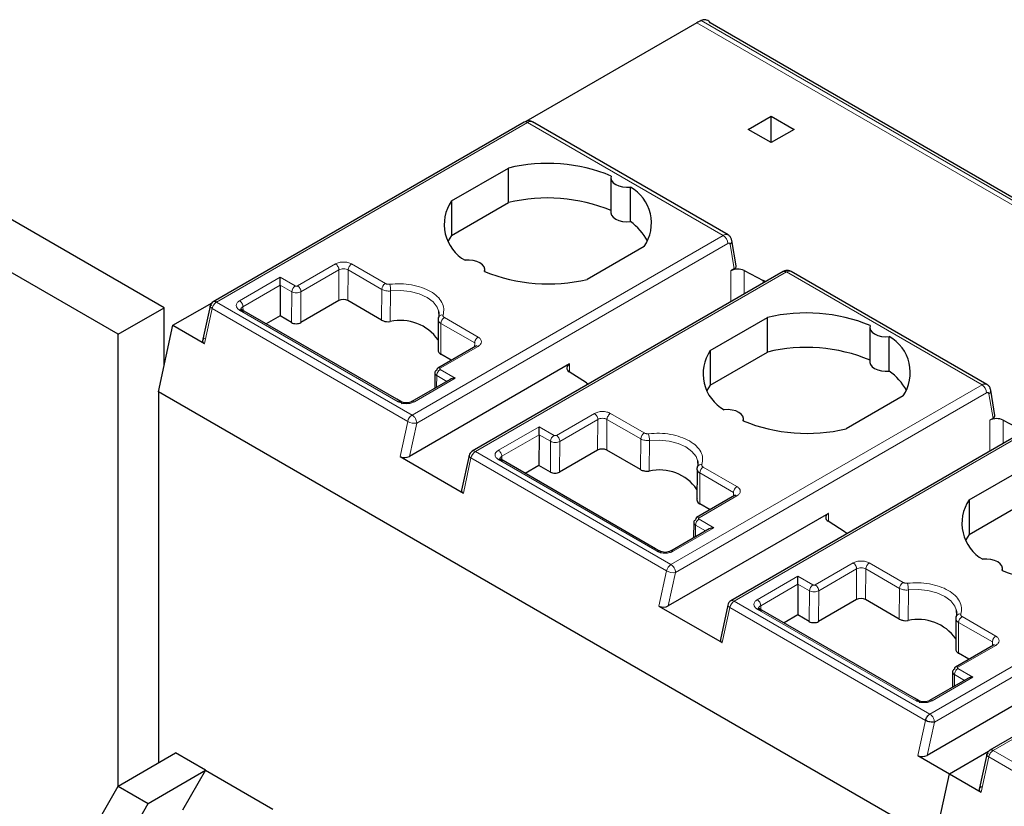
# Model space of a CAD drawing. Header units: millimetres. Extents: x 5 to 418, y 2 to 292.
# Tile 38 of 43: x 348 to 360, y 134 to 144. Entities that reach past the tile are written whole.
import ezdxf

# ---------------------------------------------------------------- set-up
doc = ezdxf.new("R2010")
doc.units = ezdxf.units.MM

msp = doc.modelspace()

# ---------------------------------------------------------------- linework, layer by layer
at = {"color": 7, "linetype": 'Continuous', "lineweight": 25}
for p, q in [((356.1264, 144.1021), (354.0256, 142.8894)), ((365.7738, 138.6243), (356.2907, 144.0988)), ((349.5786, 140.5997), (344.0632, 143.7837)), ((349.0129, 140.2732), (343.4975, 143.4572)), ((356.7557, 142.7918), (357.0386, 142.9551)), ((357.0386, 142.9551), (357.3214, 142.7918)), ((357.0386, 142.6285), (357.0386, 142.9551)), ((354.0058, 142.8806), (350.1823, 140.6733)), ((356.51, 141.4947), (354.1058, 142.8826)), ((357.0386, 142.6285), (356.7557, 142.7918)), ((357.3214, 142.7918), (357.0386, 142.6285)), ((353.1099, 141.9118), (353.8113, 142.3167)), ((353.8113, 141.8921), (353.8113, 142.3167)), ((355.0708, 142.1959), (355.0708, 141.7713)), ((355.3101, 141.6581), (355.3101, 142.0827)), ((353.1099, 141.9118), (353.1099, 141.4872)), ((353.1099, 141.4872), (353.8113, 141.8921)), ((353.1099, 141.4872), (353.069, 141.4203)), ((356.6088, 141.1147), (356.5567, 141.4257)), ((355.4801, 141.3534), (354.7787, 140.9484)), ((357.1878, 141.0437), (353.3642, 138.8364)), ((353.5192, 141.0448), (353.5192, 141.0693)), ((356.5851, 141.0768), (356.5446, 141.0535)), ((356.7098, 141.056), (356.9438, 140.9343)), ((359.692, 139.6578), (357.2878, 141.0457)), ((351.0057, 140.8769), (351.0057, 140.9746)), ((351.0057, 140.8769), (351.0028, 140.4994)), ((349.6853, 140.3838), (350.167, 140.6619)), ((351.7241, 140.6872), (351.2574, 140.4178)), ((352.2504, 140.4487), (351.8372, 140.6872)), ((349.0129, 140.2732), (349.5786, 140.5997)), ((349.5786, 139.8925), (349.5786, 140.5997)), ((350.1441, 140.621), (350.0473, 140.1755)), ((350.5359, 140.574), (350.5243, 140.5797)), ((352.4374, 139.4764), (350.5344, 140.575)), ((352.9518, 140.5615), (352.9551, 140.4911)), ((351.0028, 140.4994), (350.834, 140.402)), ((351.1443, 140.4178), (351.0028, 140.4994)), ((352.9467, 140.4454), (352.9457, 140.0665)), ((356.2919, 140.0749), (356.9933, 140.4798)), ((356.9933, 140.0552), (356.9933, 140.4798)), ((349.5079, 139.5669), (349.6853, 140.3838)), ((349.6853, 140.3838), (350.0742, 140.1593)), ((358.2528, 140.359), (358.2528, 139.9344)), ((349.0129, 134.7208), (349.0129, 140.2732)), ((358.4921, 139.8212), (358.4921, 140.2458)), ((353.409, 140.1291), (352.9414, 139.8591)), ((352.9469, 140.0902), (352.9458, 140.0811)), ((353.4191, 140.134), (353.4081, 140.1285)), ((356.2919, 140.0749), (356.2919, 139.6503)), ((356.2919, 139.6503), (356.9933, 140.0552)), ((353.1065, 139.9544), (352.9797, 140.0277)), ((354.5626, 139.9093), (352.5938, 138.7727)), ((352.9056, 139.8003), (352.9041, 139.609)), ((354.769, 139.6789), (354.5583, 139.8139)), ((353.0953, 139.7193), (352.624, 139.4473)), ((359.0538, 134.0562), (349.5079, 139.5669)), ((349.5079, 139.5669), (349.5079, 135.0065)), ((356.2919, 139.6503), (356.2509, 139.5834)), ((359.7908, 139.2778), (359.7387, 139.5888)), ((352.4877, 139.4473), (352.4374, 139.4764)), ((358.6621, 139.5164), (357.9606, 139.1115)), ((360.3698, 139.2068), (356.5462, 136.9995)), ((356.7012, 139.2079), (356.7012, 139.2323)), ((359.7671, 139.2399), (359.7266, 139.2165)), ((359.8918, 139.219), (360.1258, 139.0974)), ((354.1877, 139.04), (354.1877, 139.1377)), ((354.1877, 139.04), (354.1848, 138.6625)), ((354.9061, 138.8503), (354.4394, 138.5809)), ((355.4324, 138.6117), (355.0192, 138.8503)), ((352.4784, 138.7714), (353.2562, 138.3223)), ((353.3261, 138.7841), (353.234, 138.3603)), ((353.7179, 138.7371), (353.7063, 138.7428)), ((355.6194, 137.6394), (353.7163, 138.738)), ((356.1337, 138.7246), (356.1371, 138.6541)), ((354.1848, 138.6625), (354.016, 138.565)), ((354.3262, 138.5809), (354.1848, 138.6625)), ((356.1287, 138.6085), (356.1277, 138.2295)), ((359.4739, 138.238), (360.1753, 138.6429)), ((356.591, 138.2921), (356.1234, 138.0222)), ((356.1288, 138.2533), (356.1277, 138.2442)), ((356.6011, 138.2971), (356.5901, 138.2916)), ((359.4739, 138.238), (359.4739, 137.8134)), ((356.2885, 138.1175), (356.1617, 138.1907)), ((359.4739, 137.8134), (360.1753, 138.2183)), ((357.7446, 138.0724), (355.7758, 136.9358)), ((356.2773, 137.8824), (355.806, 137.6104)), ((356.0876, 137.9634), (356.0861, 137.7721)), ((357.951, 137.842), (357.7403, 137.977)), ((359.4739, 137.8134), (359.4329, 137.7464)), ((355.6697, 137.6104), (355.6194, 137.6394)), ((359.8831, 137.371), (359.8831, 137.3954)), ((357.3696, 137.203), (357.3696, 137.3008)), ((363.5518, 137.3698), (359.7282, 135.1625)), ((357.3696, 137.203), (357.3668, 136.8256)), ((358.088, 137.0133), (357.6214, 136.7439)), ((358.6144, 136.7748), (358.2012, 137.0133)), ((355.6603, 136.9344), (356.4382, 136.4854)), ((356.508, 136.9472), (356.416, 136.5234)), ((356.8999, 136.9002), (356.8882, 136.9059)), ((358.8013, 135.8025), (356.8983, 136.9011)), ((357.3668, 136.8256), (357.198, 136.7281)), ((357.5082, 136.7439), (357.3668, 136.8256)), ((359.3107, 136.7716), (359.3097, 136.3926)), ((359.3157, 136.8877), (359.319, 136.8172)), ((359.773, 136.4552), (359.3054, 136.1853)), ((359.3108, 136.4164), (359.3097, 136.4073)), ((359.7831, 136.4602), (359.7721, 136.4547)), ((359.4705, 136.2806), (359.3437, 136.3538)), ((360.9277, 136.2361), (358.9577, 135.0988)), ((359.4592, 136.0455), (358.988, 135.7735)), ((359.2695, 136.1265), (359.2681, 135.9352)), ((358.8517, 135.7735), (358.8013, 135.8025)), ((349.0129, 134.7208), (349.72, 135.129)), ((350.0877, 134.9167), (349.72, 135.129)), ((358.8423, 135.0975), (359.2312, 134.873)), ((359.2312, 134.873), (359.7129, 135.1511)), ((359.69, 135.1102), (359.5933, 134.6647)), ((349.3806, 134.5085), (350.0877, 134.9167)), ((350.0877, 134.9167), (349.8049, 134.4268)), ((350.0877, 134.9167), (350.915, 134.4391)), ((359.0538, 134.0562), (359.2312, 134.873)), ((359.2312, 134.873), (359.6201, 134.6485)), ((348.735, 134.2338), (349.0129, 134.7208)), ((349.0129, 134.7208), (349.3806, 134.5085)), ((349.1027, 134.0215), (349.3806, 134.5085))]:
    msp.add_line(p, q, dxfattribs=at)
at = {"color": 7, "linetype": 'Continuous', "lineweight": 18}
for p, q in [((365.6723, 138.5914), (356.1264, 144.1021)), ((356.181, 144.1291), (365.7269, 138.6184)), ((354.0458, 142.8766), (350.2223, 140.6693)), ((354.0458, 142.8766), (356.45, 141.4887)), ((352.6264, 139.2814), (356.45, 141.4887)), ((352.683, 139.1835), (356.5066, 141.3908)), ((356.5344, 141.3798), (356.5851, 141.0768)), ((351.2178, 140.8685), (351.6845, 141.1379)), ((351.8825, 141.1379), (352.2976, 140.8983)), ((351.2602, 140.795), (351.7269, 141.0644)), ((351.7241, 140.6872), (351.7269, 141.0644)), ((351.8372, 140.6872), (351.8401, 141.0649)), ((351.8401, 141.0649), (352.2551, 140.8252)), ((357.2278, 141.0397), (353.4042, 138.8324)), ((356.5446, 141.0535), (356.5446, 140.6724)), ((356.7098, 141.056), (356.7098, 140.7677)), ((357.2278, 141.0397), (359.632, 139.6518)), ((350.5053, 140.6858), (351.0057, 140.9746)), ((351.0057, 140.9746), (351.1895, 140.8685)), ((356.9438, 140.9343), (356.9438, 140.9028)), ((350.5477, 140.6123), (351.0057, 140.8769)), ((351.0057, 140.8769), (351.1471, 140.7954)), ((351.1471, 140.7954), (351.1443, 140.4178)), ((351.2574, 140.4178), (351.2602, 140.795)), ((352.2551, 140.8252), (352.2504, 140.4487)), ((352.3587, 140.4297), (352.3626, 140.8058)), ((352.6264, 139.2814), (350.2223, 140.6693)), ((350.0742, 140.1593), (350.1679, 140.5906)), ((350.1679, 140.5906), (352.572, 139.2027)), ((352.4569, 139.4448), (350.5053, 140.5715)), ((350.548, 140.5671), (350.5477, 140.6123)), ((352.9797, 140.0277), (352.9806, 140.4064)), ((352.9806, 140.4064), (353.3957, 140.1668)), ((353.023, 140.4795), (353.4381, 140.2399)), ((353.3954, 140.1212), (353.3957, 140.1668)), ((353.4381, 140.1256), (352.9714, 139.8562)), ((352.9714, 139.8398), (353.1553, 139.7337)), ((354.5626, 139.8112), (354.5626, 139.9093)), ((353.1553, 139.7337), (352.6549, 139.4448)), ((352.9279, 139.6227), (352.929, 139.7668)), ((352.929, 139.7668), (353.0531, 139.695)), ((355.8084, 137.4445), (359.632, 139.6518)), ((355.865, 137.3465), (359.6885, 139.5538)), ((359.7164, 139.5429), (359.7671, 139.2399)), ((352.572, 139.2027), (352.4784, 138.7714)), ((354.3998, 139.0316), (354.8665, 139.301)), ((354.4422, 138.9581), (354.9089, 139.2275)), ((354.9061, 138.8503), (354.9089, 139.2275)), ((355.0192, 138.8503), (355.0221, 139.2279)), ((355.0221, 139.2279), (355.4371, 138.9883)), ((355.0645, 139.301), (355.4796, 139.0614)), ((360.4098, 139.2028), (356.5862, 136.9955)), ((359.7266, 139.2165), (359.7266, 138.8355)), ((359.8918, 139.219), (359.8918, 138.9308)), ((352.5938, 138.7727), (352.683, 139.1835)), ((353.6873, 138.8488), (354.1877, 139.1377)), ((354.1877, 139.1377), (354.3715, 139.0316)), ((353.7297, 138.7754), (354.1877, 139.04)), ((354.1877, 139.04), (354.3291, 138.9585)), ((354.3291, 138.9585), (354.3262, 138.5809)), ((354.4394, 138.5809), (354.4422, 138.9581)), ((355.4371, 138.9883), (355.4324, 138.6117)), ((355.5407, 138.5928), (355.5445, 138.9688)), ((355.8084, 137.4445), (353.4042, 138.8324)), ((353.2562, 138.3223), (353.3499, 138.7537)), ((353.3499, 138.7537), (355.754, 137.3658)), ((355.6389, 137.6079), (353.6873, 138.7345)), ((353.73, 138.7301), (353.7297, 138.7754)), ((356.205, 138.6426), (356.6201, 138.403)), ((356.1617, 138.1907), (356.1626, 138.5695)), ((356.1626, 138.5695), (356.5777, 138.3299)), ((356.6201, 138.2887), (356.1534, 138.0192)), ((356.5773, 138.2842), (356.5777, 138.3299)), ((356.1534, 138.0029), (356.3373, 137.8968)), ((357.7446, 137.9742), (357.7446, 138.0724)), ((356.3373, 137.8968), (355.8369, 137.6079)), ((356.1099, 137.7858), (356.111, 137.9299)), ((356.111, 137.9299), (356.235, 137.8581)), ((362.8139, 137.8149), (358.9904, 135.6076)), ((359.047, 135.5096), (362.8705, 137.7169)), ((357.5818, 137.1947), (358.0485, 137.4641)), ((357.6242, 137.1212), (358.0909, 137.3906)), ((358.088, 137.0133), (358.0909, 137.3906)), ((358.2012, 137.0133), (358.204, 137.391)), ((358.204, 137.391), (358.6191, 137.1514)), ((358.2465, 137.4641), (358.6615, 137.2245)), ((355.754, 137.3658), (355.6603, 136.9344)), ((355.7758, 136.9358), (355.865, 137.3465)), ((356.8692, 137.0119), (357.3696, 137.3008)), ((357.3696, 137.3008), (357.5535, 137.1947)), ((363.5918, 137.3659), (359.7682, 135.1586)), ((356.9117, 136.9384), (357.3696, 137.203)), ((357.3696, 137.203), (357.5111, 137.1216)), ((358.6191, 137.1514), (358.6144, 136.7748)), ((358.7227, 136.7559), (358.7265, 137.1319)), ((357.5111, 137.1216), (357.5082, 136.7439)), ((357.6214, 136.7439), (357.6242, 137.1212)), ((356.4382, 136.4854), (356.5318, 136.9168)), ((356.5318, 136.9168), (358.936, 135.5289)), ((358.9904, 135.6076), (356.5862, 136.9955)), ((358.8208, 135.771), (356.8692, 136.8976)), ((356.912, 136.8932), (356.9117, 136.9384)), ((359.387, 136.8057), (359.8021, 136.566)), ((359.3437, 136.3538), (359.3446, 136.7326)), ((359.3446, 136.7326), (359.7597, 136.493)), ((359.8021, 136.4517), (359.3354, 136.1823)), ((359.7593, 136.4473), (359.7597, 136.493)), ((359.3354, 136.166), (359.5192, 136.0599)), ((359.5192, 136.0599), (359.0188, 135.771)), ((359.2919, 135.9489), (359.293, 136.0929)), ((359.293, 136.0929), (359.417, 136.0211)), ((358.936, 135.5289), (358.8423, 135.0975)), ((358.9577, 135.0988), (359.047, 135.5096)), ((359.6201, 134.6485), (359.7138, 135.0799)), ((359.7138, 135.0799), (362.118, 133.692)), ((362.1724, 133.7707), (359.7682, 135.1586))]:
    msp.add_line(p, q, dxfattribs=at)
at = {"color": 7, "linetype": 'Continuous', "lineweight": 25, "flags": 128}
for points in [[(355.0747, 142.2186), (355.071, 142.1904), (355.0794, 142.1625), (355.0992, 142.1366), (355.1294, 142.1143), (355.168, 142.0968), (355.2129, 142.0854), (355.2612, 142.0806), (355.3101, 142.0827)], [(355.0708, 141.7713), (355.071, 141.7658), (355.0794, 141.7379), (355.0992, 141.712), (355.1294, 141.6897), (355.168, 141.6722), (355.2129, 141.6608), (355.2612, 141.656), (355.3101, 141.6581)], [(353.5153, 141.0466), (353.519, 141.0748), (353.5106, 141.1027), (353.4908, 141.1286), (353.4606, 141.1509), (353.4219, 141.1683), (353.3771, 141.1798), (353.3288, 141.1846), (353.2799, 141.1825)], [(352.9519, 140.5613), (352.9558, 140.538), (352.9565, 140.5223)], [(358.2567, 140.3817), (358.253, 140.3534), (358.2614, 140.3255), (358.2812, 140.2997), (358.3114, 140.2773), (358.35, 140.2599), (358.3949, 140.2485), (358.4432, 140.2437), (358.4921, 140.2458)], [(358.2528, 139.9344), (358.253, 139.9288), (358.2614, 139.9009), (358.2812, 139.8751), (358.3114, 139.8527), (358.35, 139.8353), (358.3949, 139.8239), (358.4432, 139.8191), (358.4921, 139.8212)], [(356.6973, 139.2096), (356.7009, 139.2379), (356.6926, 139.2658), (356.6728, 139.2917), (356.6426, 139.314), (356.6039, 139.3314), (356.5591, 139.3428), (356.5108, 139.3477), (356.4619, 139.3455)], [(356.1339, 138.7244), (356.1378, 138.7011), (356.1385, 138.6853)], [(359.8792, 137.3727), (359.8829, 137.401), (359.8746, 137.4289), (359.8547, 137.4547), (359.8246, 137.4771), (359.7859, 137.4945), (359.7411, 137.5059), (359.6927, 137.5107), (359.6438, 137.5086)], [(359.3159, 136.8874), (359.3197, 136.8642), (359.3205, 136.8484)]]:
    msp.add_lwpolyline(points, dxfattribs=at)
at = {"color": 7, "linetype": 'Continuous', "lineweight": 18, "flags": 128}
for points in [[(356.5066, 141.3908), (356.5115, 141.3931), (356.5162, 141.3944), (356.5207, 141.3945), (356.5247, 141.3936), (356.5282, 141.3916), (356.531, 141.3886), (356.5331, 141.3846), (356.5344, 141.3798)], [(352.3626, 140.8058), (352.4838, 140.8105), (352.6034, 140.7982), (352.7144, 140.7696), (352.8101, 140.7264), (352.8849, 140.6711), (352.9345, 140.6071), (352.9519, 140.5613)], [(359.6885, 139.5538), (359.6934, 139.5562), (359.6982, 139.5575), (359.7027, 139.5576), (359.7067, 139.5567), (359.7102, 139.5547), (359.713, 139.5516), (359.7151, 139.5477), (359.7164, 139.5429)], [(355.5445, 138.9688), (355.6658, 138.9736), (355.7854, 138.9612), (355.8963, 138.9326), (355.9921, 138.8894), (356.0669, 138.8342), (356.1164, 138.7701), (356.1339, 138.7244)], [(353.3499, 138.7537), (353.3399, 138.7603), (353.3324, 138.7672), (353.3276, 138.7741), (353.3258, 138.7807), (353.3261, 138.7841)], [(358.7265, 137.1319), (358.8477, 137.1366), (358.9674, 137.1243), (359.0783, 137.0957), (359.174, 137.0525), (359.2489, 136.9973), (359.2984, 136.9332), (359.3159, 136.8874)], [(356.5318, 136.9168), (356.5219, 136.9234), (356.5143, 136.9303), (356.5096, 136.9372), (356.5078, 136.9438), (356.508, 136.9472)]]:
    msp.add_lwpolyline(points, dxfattribs=at)
at = {"color": 7, "linetype": 'Continuous', "lineweight": 25}
for centre, radius, start, end in [((356.3547, 143.709), 0.4547, 112.46293, 120.13919), ((354.2907, 140.3067), 2.0664, 67.7032, 103.41394), ((355.0604, 141.64), 0.5082, 325.66484, 60.5746), ((353.5296, 141.6251), 0.5082, 145.66484, 240.5746), ((354.2907, 139.8821), 2.0664, 67.7032, 103.41394), ((354.8943, 141.0769), 0.7146, 28.71941, 54.42044), ((354.2993, 142.9585), 2.0664, 247.7032, 283.41394), ((356.6297, 140.8883), 0.1858, 64.47049, 117.26164), ((356.5817, 140.2372), 0.7855, 60.21458, 62.5496), ((350.2223, 140.604), 0.08, 120, 170.93232), ((357.4727, 138.4698), 2.0664, 67.7032, 103.41394), ((352.4852, 139.8801), 0.564, 35.19995, 102.96385), ((352.9866, 140.4681), 0.039, 145.74923, 180.15416), ((358.2424, 139.8031), 0.5082, 325.66484, 60.5746), ((356.7116, 139.7882), 0.5082, 145.66484, 240.5746), ((357.4727, 138.0452), 2.0664, 67.7032, 103.41394), ((352.959, 139.8346), 0.0302, 125.69804, 185.62038), ((354.5804, 139.8607), 0.0517, 110.12946, 244.6761), ((358.0763, 139.24), 0.7146, 28.71941, 54.42044), ((355.1592, 140.2879), 0.7233, 237.3511, 239.81658), ((357.4813, 141.1216), 2.0664, 247.7032, 283.41394), ((359.8117, 139.0514), 0.1858, 64.47049, 117.26164), ((353.4042, 138.7671), 0.08, 120.0008, 167.74556), ((355.6672, 138.0432), 0.564, 35.19995, 102.96385), ((356.1685, 138.6312), 0.039, 145.74923, 180.15416), ((359.8935, 137.9513), 0.5082, 145.66484, 240.5746), ((356.141, 137.9977), 0.0302, 125.69804, 185.62038), ((357.7624, 138.0238), 0.0517, 110.12946, 244.6761), ((358.3412, 138.451), 0.7233, 237.3511, 239.81658), ((360.6633, 139.2846), 2.0664, 247.7032, 283.41394), ((356.5862, 136.9302), 0.08, 120.0008, 167.74556), ((358.8492, 136.2063), 0.564, 35.19995, 102.96385), ((359.3505, 136.7943), 0.039, 145.74923, 180.15416), ((359.323, 136.1608), 0.0302, 125.69804, 185.62038), ((359.7682, 135.0933), 0.08, 120, 170.93232)]:
    msp.add_arc(centre, radius, start, end, dxfattribs=at)
at = {"color": 7, "linetype": 'Continuous', "lineweight": 18}
for centre, radius, start, end in [((354.0224, 142.8439), 0.0402, 54.38241, 114.30713), ((354.081, 142.8276), 0.0603, 65.65152, 125.65894), ((356.4851, 141.4397), 0.0603, 65.67906, 125.65658), ((356.3837, 141.3852), 0.1229, 2.60548, 57.39452), ((356.5072, 141.4215), 0.0497, 303.19209, 4.94946), ((357.2044, 141.007), 0.0402, 54.38241, 114.30713), ((357.2629, 140.9907), 0.0603, 65.65152, 125.65894), ((352.3474, 140.8205), 0.0923, 122.62937, 177.08194), ((352.0504, 140.8056), 0.3122, 0.02414, 15.44601), ((351.2393, 140.7907), 0.0923, 122.62937, 177.08194), ((352.9974, 140.4569), 0.0543, 80.37363, 142.44394), ((353.0728, 140.4017), 0.0923, 122.62937, 177.08194), ((352.9539, 139.8316), 0.0302, 54.38183, 114.31395), ((359.6671, 139.6028), 0.0603, 65.67906, 125.65658), ((359.5657, 139.5482), 0.1229, 2.60548, 57.39452), ((359.6892, 139.5846), 0.0497, 303.19209, 4.94946), ((352.6946, 139.1762), 0.1254, 122.93105, 167.79085), ((352.6551, 139.3517), 0.1706, 240.8731, 279.4195), ((352.5676, 139.1795), 0.1154, 1.95745, 31.14194), ((354.4213, 138.9538), 0.0923, 122.62937, 177.08194), ((355.5293, 138.9836), 0.0923, 122.62937, 177.08194), ((355.2324, 138.9687), 0.3122, 0.02414, 15.44601), ((353.4724, 138.7272), 0.1254, 122.93105, 167.79085), ((353.3808, 138.7997), 0.0402, 54.38196, 114.31303), ((356.1794, 138.62), 0.0543, 80.37363, 142.44394), ((356.2548, 138.5648), 0.0923, 122.62937, 177.08194), ((356.1358, 137.9947), 0.0302, 54.38183, 114.31395), ((355.8766, 137.3393), 0.1254, 122.93105, 167.79085), ((355.7473, 137.3466), 0.1154, 28.85424, 58.04578), ((355.7496, 137.3426), 0.1154, 1.95812, 31.14309), ((355.8371, 137.5148), 0.1706, 240.8731, 279.4195), ((357.6033, 137.1169), 0.0923, 122.62937, 177.08194), ((358.7113, 137.1467), 0.0923, 122.62937, 177.08194), ((358.4143, 137.1318), 0.3122, 0.02414, 15.44601), ((356.6544, 136.8903), 0.1254, 122.93105, 167.79085), ((356.5628, 136.9628), 0.0402, 54.38196, 114.31303), ((359.3614, 136.7831), 0.0543, 80.37363, 142.44394), ((359.4368, 136.7279), 0.0923, 122.62937, 177.08194), ((359.3178, 136.1578), 0.0302, 54.38183, 114.31395)]:
    msp.add_arc(centre, radius, start, end, dxfattribs=at)
at = {"color": 7, "linetype": 'Continuous', "lineweight": 25}
for centre, major_axis, ratio, start_param, end_param in [((356.5286, 141.1095), (0.0806, 0.0011), 0.5771525, 5.482485, 6.3717557), ((351.7807, 140.6545), (0.08, 0), 0.5772877, 0.7853601, 2.3561564), ((351.2008, 140.4504), (0.08, 0), 0.5772877, 3.9269527, 5.4977491), ((353.1553, 139.6847), (0.0849, 0), 0.5773815, 1.5707963, 2.3561132), ((359.7106, 139.2726), (0.0806, 0.0011), 0.5771525, 5.482485, 6.3717557), ((354.9626, 138.8176), (0.08, 0), 0.5772877, 0.7853601, 2.3561564), ((352.5372, 138.8053), (0.0816, 0.0028), 0.5763887, 3.8875603, 5.4583566), ((354.3828, 138.6135), (0.08, 0), 0.5772877, 3.9269527, 5.4977491), ((353.315, 138.3563), (0.0816, 0.0028), 0.5763887, 2.996668, 3.8875603), ((356.3373, 137.8478), (0.0849, 0), 0.5773815, 1.5707963, 2.3561132), ((358.1446, 136.9807), (0.08, 0), 0.5772877, 0.7853601, 2.3561564), ((355.7192, 136.9684), (0.0816, 0.0028), 0.5763887, 3.8875603, 5.4583566), ((357.5648, 136.7766), (0.08, 0), 0.5772877, 3.9269527, 5.4977491), ((356.497, 136.5194), (0.0816, 0.0028), 0.5763887, 2.996668, 3.8875603), ((359.5192, 136.0109), (0.0849, 0), 0.5773815, 1.5707963, 2.3561132), ((358.9012, 135.1315), (0.0816, 0.0028), 0.5763887, 3.8875603, 5.4583566)]:
    msp.add_ellipse(centre, major_axis=major_axis, ratio=ratio, start_param=start_param, end_param=end_param, dxfattribs=at)
for points, knots in [([(356.2905, 144.0987), (356.2904, 144.099), (356.2819, 144.1185), (356.2536, 144.1355), (356.2132, 144.1401), (356.1894, 144.132), (356.181, 144.1291)], [0, 0, 0, 0, 0.0082482, 0.4843473, 0.8172737, 1, 1, 1, 1]), ([(354.105, 142.8813), (354.0993, 142.8848), (354.0841, 142.8941), (354.0551, 142.8965), (354.0271, 142.8915), (354.0118, 142.8837), (354.0058, 142.8806)], [0, 0, 0, 0, 0.1893556, 0.5076166, 0.8058913, 1, 1, 1, 1]), ([(356.5569, 141.4248), (356.5537, 141.4366), (356.5475, 141.4596), (356.5288, 141.4838), (356.5137, 141.4911), (356.5091, 141.4933)], [0, 0, 0, 0, 0.4259087, 0.8243105, 1, 1, 1, 1]), ([(357.287, 141.0443), (357.2813, 141.0478), (357.2661, 141.0572), (357.237, 141.0596), (357.2091, 141.0546), (357.1938, 141.0468), (357.1878, 141.0437)], [0, 0, 0, 0, 0.1893556, 0.5076166, 0.8058913, 1, 1, 1, 1]), ([(350.5477, 140.5474), (350.5411, 140.5521), (350.528, 140.5615), (350.5224, 140.5797), (350.528, 140.598), (350.5411, 140.6075), (350.5477, 140.6123)], [0, 0, 0, 0, 0.25, 0.5, 0.75, 1, 1, 1, 1]), ([(352.2504, 140.4487), (352.2581, 140.4448), (352.276, 140.4359), (352.3116, 140.4285), (352.3412, 140.4279), (352.3566, 140.4295), (352.3587, 140.4297)], [0, 0, 0, 0, 0.2575607, 0.600749, 0.9439391, 1, 1, 1, 1]), ([(352.9476, 140.468), (352.9464, 140.4624), (352.9441, 140.4513), (352.9498, 140.4347), (352.9614, 140.4191), (352.9742, 140.4107), (352.9806, 140.4064)], [0, 0, 0, 0, 0.2498966, 0.4998455, 0.7498714, 1, 1, 1, 1]), ([(352.9503, 140.4824), (352.9485, 140.4762), (352.945, 140.4638), (352.9461, 140.4512), (352.9467, 140.445)], [0, 0, 0, 0, 0.4997487, 1, 1, 1, 1]), ([(350.0765, 140.2259), (350.0721, 140.223), (350.0638, 140.2176), (350.0546, 140.2064), (350.0506, 140.1945), (350.0522, 140.183), (350.0579, 140.1711), (350.0677, 140.164), (350.0742, 140.1593)], [0, 0, 0, 0, 0.1561592, 0.2921349, 0.5028801, 0.633394, 0.7597458, 1, 1, 1, 1]), ([(352.947, 140.0671), (352.9486, 140.0613), (352.9524, 140.0479), (352.9673, 140.0351), (352.9782, 140.0286), (352.9797, 140.0277)], [0, 0, 0, 0, 0.3924425, 0.9147142, 1, 1, 1, 1]), ([(359.7389, 139.5879), (359.7357, 139.5997), (359.7295, 139.6227), (359.7107, 139.6468), (359.6957, 139.6542), (359.6911, 139.6564)], [0, 0, 0, 0, 0.4259087, 0.8243105, 1, 1, 1, 1]), ([(352.6249, 139.4478), (352.6147, 139.4432), (352.5945, 139.4339), (352.5554, 139.43), (352.5164, 139.4341), (352.4963, 139.4435), (352.4862, 139.4482)], [0, 0, 0, 0, 0.24989426, 0.49995927, 0.75002774, 1, 1, 1, 1]), ([(353.7297, 138.7105), (353.7231, 138.7152), (353.71, 138.7246), (353.7044, 138.7428), (353.71, 138.7611), (353.7231, 138.7706), (353.7297, 138.7754)], [0, 0, 0, 0, 0.25, 0.5, 0.75, 1, 1, 1, 1]), ([(355.4324, 138.6117), (355.4401, 138.6079), (355.458, 138.599), (355.4936, 138.5916), (355.5232, 138.591), (355.5385, 138.5926), (355.5407, 138.5928)], [0, 0, 0, 0, 0.2575607, 0.600749, 0.9439391, 1, 1, 1, 1]), ([(356.1296, 138.6311), (356.1284, 138.6255), (356.1261, 138.6144), (356.1317, 138.5978), (356.1434, 138.5822), (356.1562, 138.5737), (356.1626, 138.5695)], [0, 0, 0, 0, 0.2498966, 0.4998455, 0.7498714, 1, 1, 1, 1]), ([(356.1323, 138.6455), (356.1305, 138.6393), (356.127, 138.6268), (356.1281, 138.6143), (356.1287, 138.608)], [0, 0, 0, 0, 0.4997487, 1, 1, 1, 1]), ([(356.1289, 138.2302), (356.1306, 138.2244), (356.1344, 138.2109), (356.1493, 138.1981), (356.1602, 138.1916), (356.1617, 138.1907)], [0, 0, 0, 0, 0.39244252, 0.91471425, 1, 1, 1, 1]), ([(355.8069, 137.6109), (355.7967, 137.6062), (355.7764, 137.597), (355.7374, 137.5931), (355.6984, 137.5972), (355.6783, 137.6066), (355.6682, 137.6112)], [0, 0, 0, 0, 0.2498943, 0.4999593, 0.7500277, 1, 1, 1, 1]), ([(356.9117, 136.8735), (356.9051, 136.8782), (356.892, 136.8876), (356.8864, 136.9059), (356.892, 136.9241), (356.9051, 136.9337), (356.9117, 136.9384)], [0, 0, 0, 0, 0.25, 0.5, 0.75, 1, 1, 1, 1]), ([(358.6144, 136.7748), (358.622, 136.771), (358.6399, 136.7621), (358.6755, 136.7546), (358.7051, 136.754), (358.7205, 136.7557), (358.7227, 136.7559)], [0, 0, 0, 0, 0.2575607, 0.600749, 0.9439391, 1, 1, 1, 1]), ([(359.3116, 136.7942), (359.3104, 136.7886), (359.3081, 136.7775), (359.3137, 136.7608), (359.3253, 136.7453), (359.3382, 136.7368), (359.3446, 136.7326)], [0, 0, 0, 0, 0.2498966, 0.4998455, 0.7498714, 1, 1, 1, 1]), ([(359.3143, 136.8086), (359.3125, 136.8024), (359.3089, 136.7899), (359.3101, 136.7774), (359.3107, 136.7711)], [0, 0, 0, 0, 0.49974872, 1, 1, 1, 1]), ([(359.3109, 136.3933), (359.3126, 136.3875), (359.3164, 136.374), (359.3313, 136.3612), (359.3421, 136.3547), (359.3437, 136.3538)], [0, 0, 0, 0, 0.3924425, 0.9147143, 1, 1, 1, 1]), ([(358.9888, 135.774), (358.9787, 135.7693), (358.9584, 135.76), (358.9194, 135.7561), (358.8804, 135.7603), (358.8603, 135.7696), (358.8502, 135.7743)], [0, 0, 0, 0, 0.2498943, 0.4999593, 0.7500277, 1, 1, 1, 1]), ([(359.6224, 134.7151), (359.618, 134.7122), (359.6098, 134.7068), (359.6005, 134.6956), (359.5965, 134.6838), (359.5981, 134.6723), (359.6038, 134.6604), (359.6137, 134.6532), (359.6201, 134.6485)], [0, 0, 0, 0, 0.1561592, 0.2921349, 0.5028801, 0.633394, 0.7597458, 1, 1, 1, 1])]:
    msp.add_open_spline(points, degree=3, knots=knots, dxfattribs=at)
at = {"color": 7, "linetype": 'Continuous', "lineweight": 18}
for points, knots in [([(351.6845, 141.1379), (351.6987, 141.1445), (351.7275, 141.1577), (351.7833, 141.1636), (351.829, 141.1584), (351.8619, 141.1486), (351.8756, 141.1415), (351.8825, 141.1379)], [0, 0, 0, 0, 0.2466517, 0.4974325, 0.7483262, 0.8728127, 1, 1, 1, 1]), ([(351.6845, 141.1379), (351.6898, 141.1342), (351.698, 141.1284), (351.7079, 141.1166), (351.7147, 141.1064), (351.7202, 141.0954), (351.7255, 141.0809), (351.7264, 141.0709), (351.7269, 141.0644)], [0, 0, 0, 0, 0.2394582, 0.3683628, 0.5000026, 0.631642, 0.7605454, 1, 1, 1, 1]), ([(351.7269, 141.0644), (351.7352, 141.0682), (351.7517, 141.0758), (351.7835, 141.0791), (351.8153, 141.076), (351.8318, 141.0686), (351.8401, 141.0649)], [0, 0, 0, 0, 0.25, 0.5, 0.75, 1, 1, 1, 1]), ([(352.2976, 140.8983), (352.3009, 140.8966), (352.3076, 140.8932), (352.3205, 140.8897), (352.3354, 140.8877), (352.346, 140.8884), (352.3513, 140.8888)], [0, 0, 0, 0, 0.2262349, 0.4552376, 0.7262614, 1, 1, 1, 1]), ([(352.3513, 140.8888), (352.3965, 140.892), (352.4871, 140.8983), (352.6226, 140.883), (352.7484, 140.8513), (352.8562, 140.802), (352.9416, 140.7398), (352.9965, 140.6672), (353.0231, 140.5889), (353.0121, 140.5366), (353.0065, 140.5105)], [0, 0, 0, 0, 0.12495008, 0.24999757, 0.37489977, 0.49999804, 0.62489956, 0.74999756, 0.87495036, 1, 1, 1, 1]), ([(351.1471, 140.7954), (351.1554, 140.7917), (351.1719, 140.7841), (351.2037, 140.7808), (351.2354, 140.7838), (351.252, 140.7913), (351.2602, 140.795)], [0, 0, 0, 0, 0.25, 0.5, 0.75, 1, 1, 1, 1]), ([(351.1895, 140.8685), (351.1913, 140.8677), (351.1947, 140.866), (351.2006, 140.8651), (351.2058, 140.865), (351.2102, 140.8656), (351.2143, 140.8667), (351.2166, 140.8679), (351.2178, 140.8685)], [0, 0, 0, 0, 0.2116745, 0.4235405, 0.5686827, 0.7078064, 0.8489949, 1, 1, 1, 1]), ([(352.2551, 140.8252), (352.2625, 140.8215), (352.2773, 140.814), (352.3044, 140.8072), (352.3334, 140.8039), (352.3528, 140.8051), (352.3626, 140.8058)], [0, 0, 0, 0, 0.2499378, 0.4998955, 0.7499085, 1, 1, 1, 1]), ([(350.5053, 140.5715), (350.4938, 140.5798), (350.4707, 140.5966), (350.461, 140.6289), (350.471, 140.6609), (350.4939, 140.6775), (350.5053, 140.6858)], [0, 0, 0, 0, 0.2507022, 0.5019205, 0.7530257, 1, 1, 1, 1]), ([(353.0065, 140.5105), (353.006, 140.508), (353.0049, 140.503), (353.007, 140.495), (353.0123, 140.4866), (353.0195, 140.4819), (353.023, 140.4795)], [0, 0, 0, 0, 0.2215116, 0.4445655, 0.720912, 1, 1, 1, 1]), ([(353.4381, 140.2399), (353.4496, 140.2315), (353.4727, 140.2147), (353.4824, 140.1825), (353.4724, 140.1504), (353.4495, 140.1338), (353.4381, 140.1256)], [0, 0, 0, 0, 0.2507022, 0.5019205, 0.7530257, 1, 1, 1, 1]), ([(352.9714, 139.8562), (352.97, 139.8552), (352.9672, 139.8532), (352.9656, 139.8499), (352.9654, 139.8469), (352.9663, 139.8443), (352.9683, 139.8419), (352.9704, 139.8405), (352.9714, 139.8398)], [0, 0, 0, 0, 0.2080698, 0.4163234, 0.5633992, 0.7041693, 0.847021, 1, 1, 1, 1]), ([(352.6549, 139.4448), (352.6406, 139.4383), (352.6119, 139.4251), (352.5561, 139.4191), (352.5104, 139.4244), (352.4775, 139.4341), (352.4638, 139.4412), (352.4569, 139.4448)], [0, 0, 0, 0, 0.2466517, 0.4974325, 0.7483262, 0.8728127, 1, 1, 1, 1]), ([(352.6549, 139.4448), (352.6496, 139.4472), (352.6414, 139.4509), (352.6314, 139.4507), (352.6271, 139.4488), (352.6249, 139.4478)], [0, 0, 0, 0, 0.4789139, 0.7367217, 1, 1, 1, 1]), ([(354.8665, 139.301), (354.8807, 139.3075), (354.9095, 139.3207), (354.9653, 139.3267), (355.0109, 139.3215), (355.0438, 139.3117), (355.0575, 139.3046), (355.0645, 139.301)], [0, 0, 0, 0, 0.2466517, 0.4974325, 0.7483262, 0.8728127, 1, 1, 1, 1]), ([(354.8665, 139.301), (354.8718, 139.2973), (354.88, 139.2915), (354.8899, 139.2797), (354.8967, 139.2695), (354.9022, 139.2584), (354.9075, 139.244), (354.9083, 139.234), (354.9089, 139.2275)], [0, 0, 0, 0, 0.23945818, 0.36836275, 0.50000259, 0.631642, 0.76054538, 1, 1, 1, 1]), ([(354.9089, 139.2275), (354.9172, 139.2313), (354.9337, 139.2389), (354.9655, 139.2422), (354.9973, 139.2391), (355.0138, 139.2317), (355.0221, 139.2279)], [0, 0, 0, 0, 0.25, 0.5, 0.75, 1, 1, 1, 1]), ([(354.3291, 138.9585), (354.3373, 138.9547), (354.3539, 138.9472), (354.3856, 138.9438), (354.4174, 138.9469), (354.434, 138.9544), (354.4422, 138.9581)], [0, 0, 0, 0, 0.25, 0.5, 0.75, 1, 1, 1, 1]), ([(354.3715, 139.0316), (354.3732, 139.0308), (354.3767, 139.0291), (354.3826, 139.0282), (354.3878, 139.0281), (354.3922, 139.0287), (354.3963, 139.0298), (354.3986, 139.031), (354.3998, 139.0316)], [0, 0, 0, 0, 0.2116745, 0.4235405, 0.5686827, 0.7078064, 0.8489949, 1, 1, 1, 1]), ([(355.4371, 138.9883), (355.4445, 138.9846), (355.4593, 138.9771), (355.4864, 138.9703), (355.5154, 138.9669), (355.5348, 138.9682), (355.5445, 138.9688)], [0, 0, 0, 0, 0.2499378, 0.4998955, 0.7499085, 1, 1, 1, 1]), ([(355.4796, 139.0614), (355.4829, 139.0597), (355.4895, 139.0563), (355.5025, 139.0528), (355.5173, 139.0508), (355.5279, 139.0515), (355.5333, 139.0519)], [0, 0, 0, 0, 0.2262349, 0.4552376, 0.7262614, 1, 1, 1, 1]), ([(355.5333, 139.0519), (355.5785, 139.055), (355.6691, 139.0614), (355.8046, 139.0461), (355.9303, 139.0144), (356.0382, 138.9651), (356.1236, 138.9028), (356.1785, 138.8303), (356.2051, 138.752), (356.1941, 138.6997), (356.1885, 138.6736)], [0, 0, 0, 0, 0.1249501, 0.2499976, 0.3748998, 0.499998, 0.6248996, 0.7499976, 0.8749504, 1, 1, 1, 1]), ([(353.6873, 138.7345), (353.6757, 138.7429), (353.6527, 138.7597), (353.6429, 138.7919), (353.653, 138.824), (353.6759, 138.8406), (353.6873, 138.8488)], [0, 0, 0, 0, 0.2507022, 0.5019205, 0.7530257, 1, 1, 1, 1]), ([(356.1885, 138.6736), (356.188, 138.6711), (356.1869, 138.6661), (356.189, 138.6581), (356.1943, 138.6497), (356.2014, 138.645), (356.205, 138.6426)], [0, 0, 0, 0, 0.2215116, 0.4445655, 0.720912, 1, 1, 1, 1]), ([(356.6201, 138.403), (356.6316, 138.3946), (356.6547, 138.3778), (356.6644, 138.3456), (356.6544, 138.3135), (356.6315, 138.2969), (356.6201, 138.2887)], [0, 0, 0, 0, 0.2507022, 0.5019205, 0.7530257, 1, 1, 1, 1]), ([(356.1534, 138.0192), (356.152, 138.0183), (356.1492, 138.0163), (356.1476, 138.0129), (356.1474, 138.0099), (356.1483, 138.0074), (356.1503, 138.005), (356.1524, 138.0036), (356.1534, 138.0029)], [0, 0, 0, 0, 0.2080698, 0.4163234, 0.5633992, 0.7041693, 0.847021, 1, 1, 1, 1]), ([(355.8369, 137.6079), (355.8226, 137.6014), (355.7939, 137.5882), (355.7381, 137.5822), (355.6924, 137.5874), (355.6595, 137.5972), (355.6458, 137.6043), (355.6389, 137.6079)], [0, 0, 0, 0, 0.2466517, 0.4974325, 0.7483262, 0.8728127, 1, 1, 1, 1]), ([(355.8369, 137.6079), (355.8315, 137.6103), (355.8233, 137.614), (355.8134, 137.6137), (355.809, 137.6118), (355.8069, 137.6109)], [0, 0, 0, 0, 0.47891388, 0.73672168, 1, 1, 1, 1]), ([(358.0485, 137.4641), (358.0627, 137.4706), (358.0914, 137.4838), (358.1472, 137.4898), (358.1929, 137.4845), (358.2258, 137.4748), (358.2395, 137.4677), (358.2465, 137.4641)], [0, 0, 0, 0, 0.2466517, 0.4974325, 0.7483262, 0.8728127, 1, 1, 1, 1]), ([(358.0485, 137.4641), (358.0538, 137.4603), (358.062, 137.4546), (358.0719, 137.4428), (358.0787, 137.4325), (358.0842, 137.4215), (358.0895, 137.4071), (358.0903, 137.3971), (358.0909, 137.3906)], [0, 0, 0, 0, 0.2394582, 0.3683628, 0.5000026, 0.631642, 0.7605454, 1, 1, 1, 1]), ([(358.0909, 137.3906), (358.0992, 137.3944), (358.1157, 137.402), (358.1475, 137.4053), (358.1792, 137.4022), (358.1958, 137.3947), (358.204, 137.391)], [0, 0, 0, 0, 0.25000001, 0.50000001, 0.75, 1, 1, 1, 1]), ([(357.5535, 137.1947), (357.5552, 137.1938), (357.5587, 137.1922), (357.5646, 137.1913), (357.5698, 137.1912), (357.5742, 137.1917), (357.5783, 137.1929), (357.5806, 137.1941), (357.5818, 137.1947)], [0, 0, 0, 0, 0.2116745, 0.4235405, 0.5686827, 0.7078064, 0.8489949, 1, 1, 1, 1]), ([(358.6191, 137.1514), (358.6265, 137.1477), (358.6412, 137.1402), (358.6684, 137.1334), (358.6974, 137.13), (358.7168, 137.1313), (358.7265, 137.1319)], [0, 0, 0, 0, 0.2499378, 0.4998955, 0.7499085, 1, 1, 1, 1]), ([(358.6615, 137.2245), (358.6649, 137.2228), (358.6715, 137.2194), (358.6844, 137.2159), (358.6993, 137.2138), (358.7099, 137.2146), (358.7152, 137.2149)], [0, 0, 0, 0, 0.2262349, 0.4552376, 0.7262614, 1, 1, 1, 1]), ([(358.7152, 137.2149), (358.7605, 137.2181), (358.8511, 137.2245), (358.9866, 137.2092), (359.1123, 137.1775), (359.2201, 137.1282), (359.3055, 137.0659), (359.3605, 136.9934), (359.3871, 136.9151), (359.376, 136.8628), (359.3705, 136.8367)], [0, 0, 0, 0, 0.1249501, 0.2499976, 0.3748998, 0.499998, 0.6248996, 0.7499976, 0.8749504, 1, 1, 1, 1]), ([(356.8692, 136.8976), (356.8577, 136.906), (356.8347, 136.9228), (356.8249, 136.955), (356.835, 136.9871), (356.8579, 137.0037), (356.8692, 137.0119)], [0, 0, 0, 0, 0.2507022, 0.5019205, 0.7530257, 1, 1, 1, 1]), ([(357.5111, 137.1216), (357.5193, 137.1178), (357.5359, 137.1103), (357.5676, 137.1069), (357.5994, 137.11), (357.6159, 137.1175), (357.6242, 137.1212)], [0, 0, 0, 0, 0.25, 0.5, 0.75, 1, 1, 1, 1]), ([(359.3705, 136.8367), (359.37, 136.8342), (359.3689, 136.8292), (359.371, 136.8211), (359.3763, 136.8128), (359.3834, 136.808), (359.387, 136.8057)], [0, 0, 0, 0, 0.22151163, 0.4445655, 0.72091199, 1, 1, 1, 1]), ([(359.8021, 136.566), (359.8136, 136.5577), (359.8366, 136.5409), (359.8464, 136.5086), (359.8363, 136.4766), (359.8134, 136.46), (359.8021, 136.4517)], [0, 0, 0, 0, 0.2507022, 0.5019205, 0.7530257, 1, 1, 1, 1]), ([(359.3354, 136.1823), (359.334, 136.1813), (359.3312, 136.1794), (359.3296, 136.176), (359.3294, 136.173), (359.3303, 136.1704), (359.3323, 136.168), (359.3343, 136.1667), (359.3354, 136.166)], [0, 0, 0, 0, 0.2080698, 0.4163234, 0.5633992, 0.7041693, 0.847021, 1, 1, 1, 1]), ([(359.0188, 135.771), (359.0046, 135.7644), (358.9759, 135.7512), (358.9201, 135.7453), (358.8744, 135.7505), (358.8415, 135.7603), (358.8278, 135.7674), (358.8208, 135.771)], [0, 0, 0, 0, 0.24665171, 0.49743246, 0.74832616, 0.87281274, 1, 1, 1, 1]), ([(359.0188, 135.771), (359.0135, 135.7734), (359.0053, 135.7771), (358.9954, 135.7768), (358.991, 135.7749), (358.9888, 135.7739)], [0, 0, 0, 0, 0.47891388, 0.73672168, 1, 1, 1, 1])]:
    msp.add_open_spline(points, degree=3, knots=knots, dxfattribs=at)
for points in [[(351.8825, 141.1379), (351.877, 141.134), (351.8659, 141.1262), (351.8519, 141.1069), (351.8421, 141.0852), (351.8407, 141.0716), (351.8401, 141.0649)], [(351.2178, 140.8685), (351.2234, 140.8646), (351.2345, 140.8567), (351.2485, 140.8372), (351.2583, 140.8154), (351.2596, 140.8018), (351.2602, 140.795)], [(350.2223, 140.6693), (350.2162, 140.6652), (350.204, 140.6568), (350.1877, 140.637), (350.1746, 140.6142), (350.1701, 140.5985), (350.1679, 140.5906)], [(350.5053, 140.6858), (350.5108, 140.6818), (350.522, 140.6739), (350.536, 140.6545), (350.5458, 140.6326), (350.5471, 140.6191), (350.5477, 140.6123)], [(353.4381, 140.2399), (353.4326, 140.2359), (353.4215, 140.2281), (353.4076, 140.2088), (353.3977, 140.1871), (353.3964, 140.1736), (353.3957, 140.1668)], [(353.4381, 140.1256), (353.4325, 140.1281), (353.4213, 140.1333), (353.4125, 140.1301), (353.4081, 140.1285)], [(352.9714, 139.8398), (352.9659, 139.8359), (352.9549, 139.8281), (352.9409, 139.8088), (352.9311, 139.7871), (352.9297, 139.7735), (352.929, 139.7668)], [(352.6664, 139.2392), (352.6637, 139.2437), (352.6581, 139.2526), (352.6482, 139.2642), (352.6375, 139.2743), (352.6301, 139.2791), (352.6264, 139.2814)], [(355.0645, 139.301), (355.0589, 139.2971), (355.0479, 139.2892), (355.0339, 139.27), (355.0241, 139.2482), (355.0227, 139.2347), (355.0221, 139.2279)], [(354.3998, 139.0316), (354.4054, 139.0276), (354.4165, 139.0197), (354.4305, 139.0003), (354.4403, 138.9785), (354.4416, 138.9649), (354.4422, 138.9581)], [(353.6873, 138.8488), (353.6928, 138.8449), (353.7039, 138.837), (353.718, 138.8176), (353.7278, 138.7957), (353.729, 138.7821), (353.7297, 138.7754)], [(356.6201, 138.403), (356.6146, 138.399), (356.6035, 138.3912), (356.5895, 138.3719), (356.5797, 138.3502), (356.5784, 138.3367), (356.5777, 138.3299)], [(356.6201, 138.2887), (356.6145, 138.2912), (356.6033, 138.2964), (356.5945, 138.2932), (356.5901, 138.2916)], [(356.1534, 138.0029), (356.1479, 137.999), (356.1368, 137.9912), (356.1229, 137.9719), (356.113, 137.9502), (356.1117, 137.9366), (356.111, 137.9299)], [(358.2465, 137.4641), (358.2409, 137.4602), (358.2299, 137.4523), (358.2159, 137.433), (358.2061, 137.4113), (358.2047, 137.3978), (358.204, 137.391)], [(357.5818, 137.1947), (357.5873, 137.1907), (357.5984, 137.1828), (357.6125, 137.1634), (357.6223, 137.1415), (357.6236, 137.128), (357.6242, 137.1212)], [(356.8692, 137.0119), (356.8748, 137.008), (356.8859, 137.0001), (356.8999, 136.9807), (356.9097, 136.9588), (356.911, 136.9452), (356.9117, 136.9384)], [(359.8021, 136.566), (359.7966, 136.5621), (359.7855, 136.5543), (359.7715, 136.535), (359.7617, 136.5133), (359.7603, 136.4997), (359.7597, 136.493)], [(359.8021, 136.4517), (359.7965, 136.4543), (359.7852, 136.4595), (359.7765, 136.4563), (359.7721, 136.4547)], [(359.3354, 136.166), (359.3299, 136.1621), (359.3188, 136.1542), (359.3048, 136.135), (359.295, 136.1132), (359.2937, 136.0997), (359.293, 136.0929)], [(359.0304, 135.5654), (359.0276, 135.5698), (359.0221, 135.5787), (359.0122, 135.5904), (359.0015, 135.6005), (358.9941, 135.6052), (358.9904, 135.6076)], [(359.047, 135.5096), (359.0467, 135.514), (359.0463, 135.5228), (359.0429, 135.5371), (359.0378, 135.5515), (359.0329, 135.5608), (359.0304, 135.5654)], [(359.7682, 135.1586), (359.7621, 135.1544), (359.7499, 135.146), (359.7336, 135.1263), (359.7205, 135.1035), (359.7161, 135.0877), (359.7138, 135.0799)]]:
    msp.add_open_spline(points, degree=3, dxfattribs=at)
at = {"color": 7, "linetype": 'Continuous', "lineweight": 25}
for points in [[(350.2223, 140.6693), (350.2186, 140.6712), (350.2111, 140.675), (350.2005, 140.6773), (350.1906, 140.6771), (350.185, 140.6745), (350.1823, 140.6733)], [(350.1679, 140.5906), (350.1613, 140.5951), (350.1481, 140.6041), (350.142, 140.618), (350.1469, 140.6299), (350.1594, 140.6344), (350.1657, 140.6367)], [(350.5053, 140.5715), (350.5108, 140.5739), (350.5219, 140.5788), (350.5358, 140.5757), (350.5457, 140.5653), (350.547, 140.5534), (350.5477, 140.5474)], [(352.929, 139.8317), (352.9224, 139.827), (352.9093, 139.8175), (352.9037, 139.7993), (352.9093, 139.7811), (352.9225, 139.7715), (352.929, 139.7668)], [(352.4569, 139.4448), (352.4624, 139.4473), (352.4735, 139.4522), (352.4874, 139.4491), (352.4973, 139.4387), (352.4986, 139.4267), (352.4993, 139.4207)], [(353.6873, 138.7345), (353.6928, 138.737), (353.7038, 138.7419), (353.7178, 138.7388), (353.7276, 138.7284), (353.729, 138.7165), (353.7297, 138.7105)], [(356.111, 137.9947), (356.1044, 137.99), (356.0913, 137.9806), (356.0857, 137.9624), (356.0913, 137.9442), (356.1044, 137.9346), (356.111, 137.9299)], [(355.6389, 137.6079), (355.6444, 137.6104), (355.6554, 137.6153), (355.6694, 137.6121), (355.6793, 137.6018), (355.6806, 137.5898), (355.6813, 137.5838)], [(356.8692, 136.8976), (356.8748, 136.9001), (356.8858, 136.905), (356.8998, 136.9019), (356.9096, 136.8915), (356.911, 136.8795), (356.9117, 136.8735)], [(359.293, 136.1578), (359.2864, 136.1531), (359.2733, 136.1437), (359.2677, 136.1255), (359.2733, 136.1073), (359.2864, 136.0977), (359.293, 136.0929)], [(358.8208, 135.771), (358.8264, 135.7734), (358.8374, 135.7784), (358.8514, 135.7752), (358.8612, 135.7649), (358.8626, 135.7529), (358.8633, 135.7469)], [(358.936, 135.5289), (358.9382, 135.5368), (358.9427, 135.5525), (358.9558, 135.5753), (358.9721, 135.5951), (358.9843, 135.6034), (358.9904, 135.6076)], [(359.047, 135.5096), (359.039, 135.5084), (359.023, 135.5058), (358.992, 135.509), (358.9607, 135.5167), (358.9442, 135.5248), (358.936, 135.5289)], [(359.7138, 135.0799), (359.7072, 135.0843), (359.694, 135.0933), (359.6879, 135.1072), (359.6928, 135.1192), (359.7054, 135.1237), (359.7116, 135.1259)], [(359.7682, 135.1586), (359.7645, 135.1605), (359.7571, 135.1643), (359.7464, 135.1665), (359.7365, 135.1663), (359.731, 135.1638), (359.7282, 135.1625)]]:
    msp.add_open_spline(points, degree=3, dxfattribs=at)

doc.saveas('drawing.dxf')
